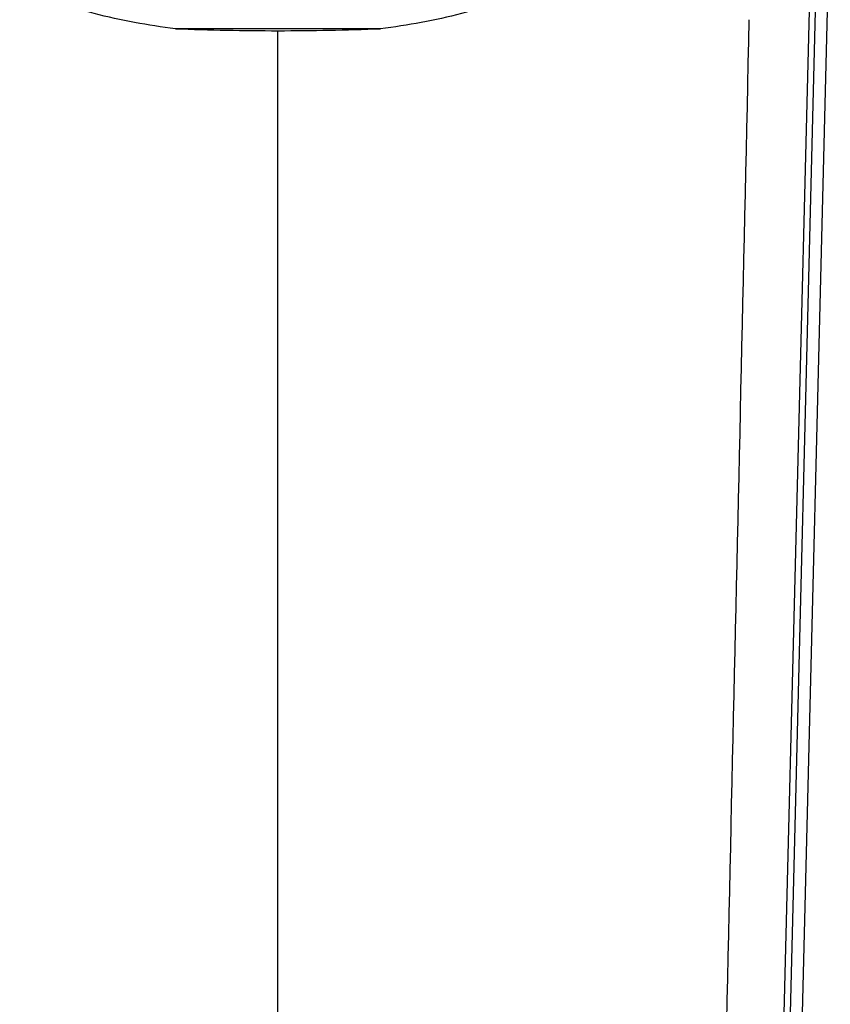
# Model space of a CAD drawing. Header units: millimetres. Extents: x -108 to 621, y -139 to 745.
# Tile 21 of 29: x 283 to 310, y 569 to 601. Entities that reach past the tile are written whole.
import ezdxf

# ---------------------------------------------------------------- set-up
doc = ezdxf.new("R2010")
doc.units = ezdxf.units.MM
doc.header["$LTSCALE"] = 23.1
doc.layers.get('0').update_dxf_attribs({"linetype": 'CONTINUOUS'})

msp = doc.modelspace()

# ---------------------------------------------------------------- linework, layer by layer
at = {"color": 7, "linetype": 'CONTINUOUS'}
for p, q in [((307.559, 509.533), (309.941, 604.721)), ((295.242, 600.399), (288.54, 600.399))]:
    msp.add_line(p, q, dxfattribs=at)
at = {"color": 9, "linetype": 'CONTINUOUS'}
for p, q in [((309.271, 601.707), (306.947, 509.547)), ((309.457, 601.65), (307.159, 509.533)), ((291.891, 509.556), (291.891, 600.334))]:
    msp.add_line(p, q, dxfattribs=at)
at = {"color": 7, "linetype": 'CONTINUOUS'}
for centre, radius, start, end in [((291.892, 687.785), 87.451, 267.8034, 269.99936), ((291.894, 687.573), 87.239, 269.99804, 272.19928)]:
    msp.add_arc(centre, radius, start, end, dxfattribs=at)
for points, knots in [([(288.54, 600.399), (287.648, 600.506), (285.9, 600.814), (284.218, 601.425), (283.451, 601.84)], [0, 0, 0, 0, 0.50783, 1, 1, 1, 1]), ([(300.331, 601.84), (299.565, 601.425), (297.882, 600.814), (296.135, 600.506), (295.242, 600.399)], [0, 0, 0, 0, 0.49217, 1, 1, 1, 1])]:
    msp.add_open_spline(points, degree=3, knots=knots, dxfattribs=at)
at = {"color": 9, "linetype": 'CONTINUOUS'}
msp.add_open_spline([(307.282, 600.693), (307.113, 593.105), (306.769, 577.918), (306.086, 547.536), (305.571, 524.742), (305.229, 509.548)], degree=3, knots=[0, 0, 0, 0, 0.249744, 0.499894, 1, 1, 1, 1], dxfattribs=at)

doc.saveas('drawing.dxf')
